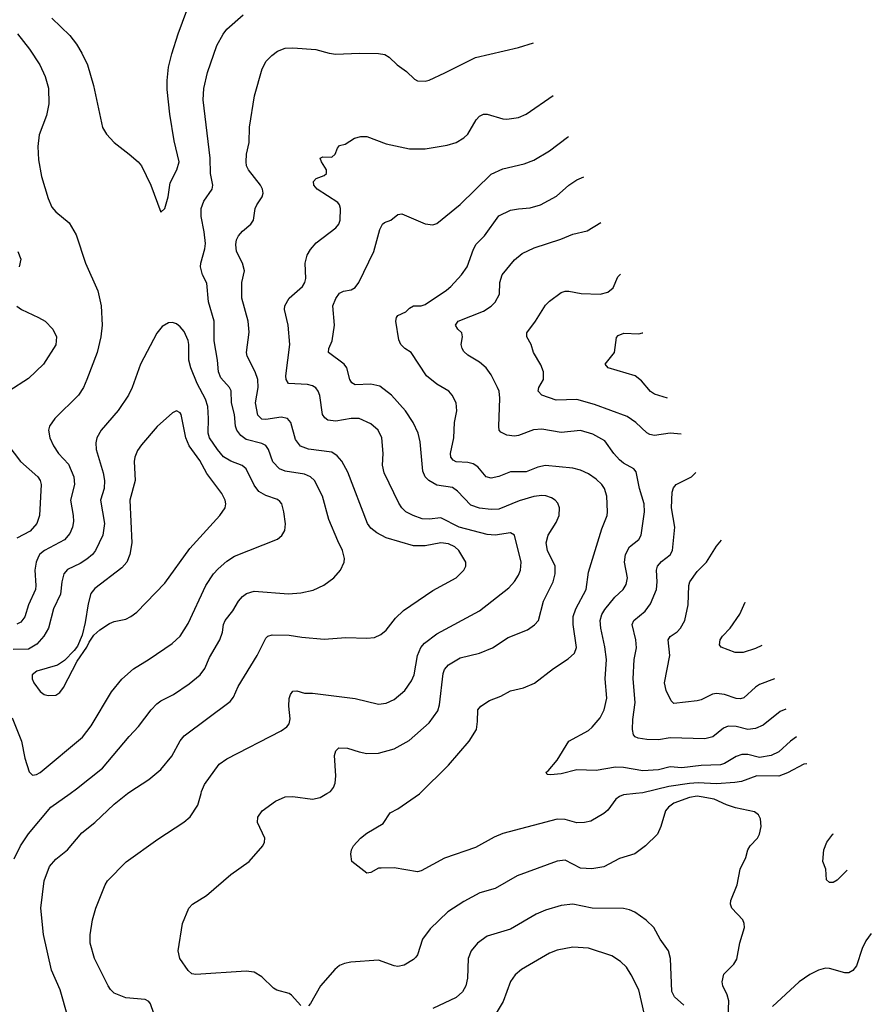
# Model space of a CAD drawing. Header units: inches. Extents: x 990586 to 1117858, y 769490 to 892071.
# Tile 235 of 248: x 1095404 to 1099786, y 838915 to 843982. Entities that reach past the tile are written whole.
import ezdxf

# ---------------------------------------------------------------- set-up
doc = ezdxf.new("R2010")
doc.units = ezdxf.units.IN
doc.header["$MEASUREMENT"] = 0
doc.layers.add('B0893', color=7, linetype='Continuous')
doc.layers.add('B0894', color=7, linetype='Continuous')

msp = doc.modelspace()

# ---------------------------------------------------------------- linework, layer by layer
at = {"layer": 'B0893', "color": 6}
for points, elevation in [([(1095376.2, 839663.8), (1095408.7, 839730), (1095448.5, 839791.5), (1095564.9, 839930), (1095663.4, 840000)], 4300), ([(1095651.5, 838850), (1095612.3, 838990), (1095567.6, 839090), (1095526.2, 839273.8), (1095512.6, 839410), (1095530, 839550), (1095556.5, 839623.5), (1095590, 839662.6), (1095650.3, 839709.7), (1095722.8, 839797.2), (1095790, 839851.1), (1095890, 839944.9), (1095958.8, 840000)], 4200), ([(1096130, 838763.2), (1096076.9, 838916.9), (1096068.6, 838928.6), (1096050, 838939.1), (1095950, 838948.8), (1095890, 838972.6), (1095870.6, 838990.6), (1095858.9, 839010), (1095788.9, 839150), (1095765.9, 839230), (1095766.9, 839273.1), (1095778.2, 839350), (1095795.1, 839410), (1095843.5, 839530), (1095855.8, 839550), (1095952.5, 839647.5), (1096115.5, 839764.5), (1096248.5, 839851.5), (1096281, 839879), (1096321, 839939), (1096337, 840000)], 4100), ([(1096850, 838908.4), (1096802.6, 838962.6), (1096790, 838971.2), (1096726.9, 838986.9), (1096710, 838997.7), (1096650, 839055.7), (1096610, 839079.9), (1096570, 839085), (1096310, 839067.8), (1096290, 839072.5), (1096270, 839088.3), (1096227.1, 839150), (1096218.5, 839190), (1096241.7, 839330), (1096274.9, 839410), (1096293.3, 839430), (1096364.8, 839475.2), (1096490, 839583.3), (1096585, 839650), (1096655.4, 839730), (1096664, 839750), (1096664.4, 839770), (1096627.7, 839850), (1096630, 839877.3), (1096651.1, 839910), (1096719.6, 839960.4), (1096770, 839982.6), (1096810, 839984.6), (1096910, 839970.1), (1096950, 839979.7), (1096985.1, 840000)], 4000), ([(1099049.2, 838849.2), (1099053.3, 838933.3), (1099044.3, 838964.3), (1099021.8, 839010), (1099018.1, 839030), (1099026.7, 839070), (1099078.3, 839121.7), (1099093.3, 839146.7), (1099108.6, 839231.4), (1099132.9, 839310), (1099132.3, 839330), (1099124.5, 839350), (1099067.9, 839410), (1099060.8, 839430), (1099062.7, 839450), (1099095.6, 839530), (1099111.2, 839610), (1099140.1, 839670), (1099150.3, 839710), (1099161.8, 839730), (1099199.9, 839770), (1099209.9, 839790.1), (1099218.5, 839830), (1099215.4, 839870), (1099205.2, 839890), (1099184.9, 839904.9), (1099086.8, 839926.8), (1099041.2, 839941.2), (1098976.7, 839970), (1098910, 839983.2), (1098890, 839986.1), (1098850, 839978.7), (1098770.1, 839950), (1098741.5, 839930), (1098726.4, 839910), (1098702.8, 839830), (1098685.3, 839790), (1098624, 839730), (1098569.6, 839690), (1098490, 839665.2), (1098410, 839623), (1098347.5, 839612.5), (1098290, 839616), (1098210, 839656.8), (1098170, 839652.1), (1097963.9, 839576.1), (1097850, 839511.3), (1097771.6, 839488.4), (1097690, 839444.7), (1097606.4, 839390), (1097516.2, 839303.8), (1097476.6, 839250), (1097450.1, 839170), (1097442.1, 839157.9), (1097430, 839145), (1097382.9, 839117.1), (1097350, 839109.9), (1097330, 839113.6), (1097250, 839141.6), (1097108.1, 839131.9), (1097074.5, 839125.5), (1097050, 839115.4), (1097025.1, 839094.9), (1096951.6, 839010), (1096900.6, 838919.4), (1096890, 838906.8)], 4000), ([(1098574.6, 840000), (1098510, 839992.5), (1098490, 839984.8), (1098471.4, 839970), (1098430, 839914.5), (1098410, 839896.9), (1098342.5, 839857.5), (1098310, 839850), (1098270, 839849.7), (1098210, 839866.3), (1098170, 839868.4), (1097890, 839794.4), (1097844.8, 839775.2), (1097750, 839721.6), (1097590, 839666.6), (1097470, 839602.3), (1097450, 839597), (1097330, 839616.5), (1097264.2, 839615.8), (1097250, 839615), (1097210, 839592.7), (1097190, 839589.8), (1097113.5, 839650), (1097108.4, 839688.4), (1097110.6, 839710), (1097121.7, 839730), (1097156.7, 839770), (1097190, 839796.5), (1097273.8, 839846.2), (1097310, 839899.5), (1097350, 839921.6), (1097461.7, 839998.3), (1097463.4, 840000)], 3900), ([(1099661.4, 839605.6), (1099657.4, 839602.6), (1099610, 839554.1), (1099590, 839541.2), (1099570, 839541.7), (1099555.8, 839555.8), (1099551.1, 839610), (1099537, 839650), (1099542.1, 839710), (1099557.6, 839750), (1099587.2, 839790), (1099590.4, 839792.1)], 3900), ([(1098821.1, 838910), (1098773.1, 838953.1), (1098760.1, 838980.1), (1098753, 839150), (1098742.6, 839190), (1098699.6, 839250), (1098666.4, 839310), (1098628.1, 839348.1), (1098569.4, 839389.4), (1098541.6, 839401.6), (1098510, 839408.4), (1098350, 839409), (1098250, 839431), (1098190, 839424.1), (1098110, 839400.1), (1098060.7, 839379.3), (1097930, 839302.2), (1097810, 839266), (1097759.7, 839230), (1097727.5, 839190), (1097711.9, 839150), (1097707.6, 839050), (1097699.9, 839010), (1097681.5, 838978.5), (1097650, 838949.4), (1097530, 838892.9)], 4100), ([(1099785.7, 839278.9), (1099757.7, 839242.3), (1099737.9, 839202.1), (1099710, 839112.7), (1099690, 839088.2), (1099670, 839077.3), (1099650, 839076.7), (1099570, 839100), (1099550, 839100.5), (1099514.5, 839090), (1099470, 839068.5), (1099414.4, 839030), (1099276.7, 838903.3)], 4000), ([(1098617.7, 838870), (1098589, 838989), (1098550, 839067.4), (1098525.4, 839105.4), (1098495.2, 839135.2), (1098450, 839164.8), (1098330, 839204.5), (1098250, 839209.7), (1098170, 839193.9), (1098130, 839178.3), (1097985.7, 839094.3), (1097953.7, 839066.3), (1097930, 839032.1), (1097890.8, 838930), (1097855, 838870)], 4200)]:
    msp.add_lwpolyline(points, dxfattribs=dict(at, elevation=elevation))
at = {"layer": 'B0894', "color": 6}
for points, elevation in [([(1095570, 843990.7), (1095661.3, 843901.3), (1095696.1, 843856.1), (1095724.1, 843810), (1095753.1, 843750), (1095784.1, 843644.1), (1095830, 843428), (1095850, 843393.8), (1095889.7, 843349.7), (1095967.2, 843290), (1096014, 843250), (1096030.2, 843230), (1096078.9, 843130), (1096130, 842991), (1096150, 843010.6), (1096167.1, 843070), (1096177.3, 843142.7), (1096212.9, 843210), (1096224.4, 843250), (1096199.5, 843359.5), (1096176.8, 843496.8), (1096162.7, 843622.7), (1096162, 843670), (1096170, 843737.6), (1096186.7, 843806.7), (1096218.8, 843910), (1096263.4, 844030)], 4400), ([(1095663.4, 840000), (1095696.5, 840023.5), (1095830, 840130.8), (1095966.8, 840293.2), (1096016, 840344), (1096080.7, 840430), (1096110, 840461.4), (1096130, 840477.5), (1096194.6, 840510), (1096276.5, 840563.5), (1096332.5, 840610), (1096356.5, 840643.5), (1096380.8, 840699.2), (1096434.4, 840790), (1096447.2, 840830), (1096452.3, 840870), (1096460.7, 840890), (1096500.5, 840939.5), (1096530, 840990), (1096550, 841013.9), (1096570.5, 841029.5), (1096610, 841041.8), (1096787.3, 841027.3), (1096850, 841032.3), (1096913.8, 841046.2), (1096968.2, 841071.8), (1097019.7, 841110), (1097055.1, 841150), (1097073.1, 841190), (1097076, 841210), (1097065.5, 841250), (1097040, 841300), (1096994.8, 841410), (1096961.8, 841530), (1096920.3, 841610), (1096899.8, 841630), (1096870, 841642.8), (1096770, 841658.8), (1096741.1, 841670), (1096707.1, 841707.1), (1096684.4, 841770), (1096670.5, 841790.5), (1096650, 841800.8), (1096570, 841821.9), (1096542.1, 841842.1), (1096520.6, 841870), (1096513.7, 841890), (1096508.7, 841950), (1096494, 842010), (1096491.7, 842071.7), (1096483.5, 842090), (1096439.7, 842139.7), (1096426.2, 842170), (1096421.6, 842230), (1096405, 842330), (1096404, 842430), (1096375.1, 842530), (1096366.3, 842626.3), (1096344.1, 842670), (1096334.1, 842710), (1096335.3, 842730), (1096356.8, 842803.2), (1096359.9, 842830), (1096353.9, 842890), (1096338.3, 842970), (1096337.6, 843010), (1096351.9, 843048.1), (1096394.8, 843110), (1096398, 843130), (1096386.2, 843190), (1096384.5, 843270), (1096348.2, 843570), (1096351.2, 843628.8), (1096370.2, 843710), (1096418.6, 843850), (1096450, 843908.3), (1096470, 843932.9), (1096553, 844007)], 4300), ([(1095393, 843910), (1095455.2, 843830), (1095507.1, 843750), (1095535.8, 843690), (1095552.7, 843630), (1095554.7, 843550), (1095541.4, 843490), (1095503.9, 843390), (1095496.5, 843330), (1095500.3, 843260.3), (1095515.8, 843175.8), (1095550, 843062.6), (1095570, 843016.8), (1095590, 842992.7), (1095657.7, 842937.7), (1095695.1, 842875.1), (1095742.9, 842730), (1095806.8, 842586.8), (1095823.2, 842510), (1095827.5, 842410), (1095822.1, 842350), (1095801.8, 842270), (1095749.7, 842130.3), (1095731.5, 842090), (1095706.2, 842050), (1095584.9, 841930), (1095557.3, 841890), (1095552.3, 841870), (1095559.2, 841830), (1095577.9, 841790), (1095604.2, 841750), (1095655.5, 841695.5), (1095683.1, 841630), (1095685.4, 841590), (1095665.5, 841510), (1095679.6, 841430), (1095680.2, 841399.8), (1095675.2, 841370), (1095662.3, 841337.7), (1095634.9, 841305.1), (1095531.9, 841250), (1095508.1, 841231.9), (1095500.2, 841219.8), (1095488.7, 841190), (1095481.6, 841150), (1095487.5, 841070), (1095485.1, 841050), (1095448.6, 840971.4), (1095430.3, 840909.7), (1095410, 840881.3), (1095390, 840871.9)], 4300), ([(1095958.8, 840000), (1095970, 840008.9), (1096067.7, 840072.3), (1096130, 840124.2), (1096187.2, 840192.8), (1096229.3, 840270.7), (1096250, 840296.4), (1096487.5, 840472.5), (1096504.6, 840495.4), (1096528.2, 840550), (1096626.2, 840710), (1096670, 840799.1), (1096679.9, 840810), (1096702.7, 840817.3), (1096790, 840814.1), (1096856.1, 840803.9), (1096970, 840794.9), (1097082.3, 840802.3), (1097190, 840799.5), (1097230, 840803.5), (1097261.7, 840818.3), (1097290, 840840.3), (1097337.9, 840902.1), (1097378.6, 840941.4), (1097530, 841045.4), (1097650.5, 841110), (1097689.9, 841150), (1097699.6, 841170), (1097699.9, 841190), (1097663.9, 841250), (1097642.9, 841270), (1097610, 841285.6), (1097570, 841290.5), (1097490, 841274.3), (1097430, 841275.1), (1097290, 841315.6), (1097240.8, 841340.8), (1097210, 841365.9), (1097194.2, 841390), (1097092.8, 841652.8), (1097061.5, 841710), (1097038.1, 841738.1), (1097010, 841757.1), (1096890, 841771.2), (1096848, 841788), (1096822.3, 841822.3), (1096798.6, 841910), (1096781.1, 841930), (1096750, 841937.4), (1096670, 841924.7), (1096650, 841926.4), (1096630, 841946.9), (1096617.9, 842010), (1096631.2, 842090), (1096629.8, 842130), (1096616.2, 842170), (1096574.3, 842250), (1096571, 842270), (1096585.4, 842374.6), (1096579.4, 842430), (1096547.6, 842550), (1096546.6, 842630), (1096560.2, 842690), (1096549.6, 842730), (1096520.2, 842790), (1096515.2, 842824.8), (1096520.2, 842850), (1096530.2, 842869.8), (1096550, 842894.1), (1096592.7, 842930), (1096606.2, 842950), (1096615.9, 843010), (1096623.7, 843030), (1096650.7, 843070), (1096657.1, 843090), (1096653.8, 843110), (1096643.2, 843130), (1096581.6, 843210), (1096571.3, 843230), (1096568.7, 843250), (1096571.5, 843290), (1096584, 843350), (1096586.9, 843430), (1096612.5, 843590), (1096651.8, 843730), (1096671.7, 843768.3), (1096701.6, 843798.4), (1096730, 843821), (1096770, 843836.6), (1096810, 843838), (1096928.5, 843828.5), (1096996, 843810), (1097030, 843805.5), (1097149.9, 843810.1), (1097250, 843808.2), (1097282.4, 843802.4), (1097305.3, 843790), (1097345.3, 843750), (1097394.9, 843714.9), (1097435.9, 843675.9), (1097450, 843668.4), (1097490, 843665.8), (1097510, 843670.9), (1097591.6, 843708.4), (1097750, 843788.5), (1097970, 843838.5), (1098047.7, 843863.8)], 4200), ([(1096337, 840000), (1096339.6, 840010), (1096354, 840046), (1096430.8, 840150), (1096470, 840178.4), (1096750, 840322.8), (1096777.7, 840342.3), (1096790, 840357.8), (1096796.3, 840383.7), (1096789, 840450), (1096791.1, 840488.9), (1096797.3, 840510), (1096810, 840526.3), (1096830, 840527.7), (1096870, 840517), (1096910, 840515.8), (1097130, 840488.6), (1097250, 840460.4), (1097290, 840465.2), (1097330, 840483.3), (1097386.3, 840530), (1097420.5, 840579.5), (1097432.9, 840610), (1097450, 840710.1), (1097468.6, 840751.4), (1097486.5, 840773.5), (1097550, 840821.2), (1097770, 840940.2), (1097921, 841059), (1097949.2, 841090.8), (1097970, 841123), (1097980.4, 841150), (1097983.7, 841190), (1097949.1, 841330), (1097930, 841341.1), (1097850, 841328.9), (1097810, 841333), (1097665.7, 841370), (1097570, 841417.9), (1097510, 841411.5), (1097474.2, 841414.2), (1097428.7, 841430), (1097391.3, 841450), (1097370.1, 841470.1), (1097354.2, 841494.2), (1097278.6, 841650), (1097270.2, 841690), (1097274.5, 841750), (1097266.9, 841830), (1097248.8, 841870), (1097210, 841902.7), (1097150, 841930.3), (1097110, 841929.8), (1097030, 841916.5), (1096990, 841920.7), (1096973.1, 841933.1), (1096962.8, 841950), (1096947.7, 842047.7), (1096939.5, 842070), (1096927.1, 842087), (1096910, 842098.1), (1096885.1, 842105.1), (1096787.1, 842110), (1096774.9, 842130), (1096773.8, 842150), (1096793.8, 842310), (1096785.7, 842410), (1096765.8, 842490), (1096768.3, 842510), (1096790.8, 842549.2), (1096858.5, 842610), (1096871.8, 842630), (1096875.7, 842650), (1096872.1, 842730), (1096882.6, 842770), (1096899.6, 842800.4), (1096930, 842834.5), (1097030, 842911.3), (1097045.2, 842930), (1097053.6, 842950), (1097055, 843010), (1097049.6, 843030), (1097041.3, 843041.3), (1096934.6, 843110), (1096916.6, 843130), (1096915.5, 843150), (1096930, 843165.7), (1096970, 843180.1), (1096982, 843190), (1096982.4, 843210), (1096956.8, 843250), (1096950, 843270.4), (1096963.1, 843276.9), (1097010, 843274), (1097027.7, 843290), (1097039, 843321), (1097050, 843335.2), (1097078, 843342), (1097127.1, 843372.9), (1097158.5, 843381.5), (1097190, 843381.1), (1097290, 843342.9), (1097410, 843318), (1097490, 843317.5), (1097603.7, 843336.3), (1097650, 843349.6), (1097690, 843373.8), (1097710, 843393.8), (1097752.9, 843467), (1097770, 843485.5), (1097790, 843496.3), (1097810, 843496.9), (1097890, 843471.9), (1097910, 843469.7), (1097970, 843478.2), (1098010, 843495.5), (1098149.2, 843592.1)], 4100), ([(1096985.1, 840000), (1097002.4, 840010), (1097019.1, 840030), (1097027.5, 840052.5), (1097030, 840090), (1097024.3, 840195.7), (1097030, 840219.8), (1097045.9, 840234.1), (1097090, 840233.7), (1097150, 840213.6), (1097190, 840206.1), (1097250, 840207.7), (1097330, 840229), (1097407.7, 840272.3), (1097510, 840364.3), (1097555.4, 840424.6), (1097564.4, 840455.6), (1097583.1, 840616.9), (1097590, 840637.4), (1097610, 840661.8), (1097670, 840697.5), (1097770, 840722.7), (1097836.9, 840750), (1097918, 840802), (1098017.5, 840842.5), (1098052.8, 840867.2), (1098072.8, 840890), (1098099, 840990), (1098149.1, 841090), (1098159.5, 841130), (1098158.4, 841170), (1098118.8, 841250), (1098112.7, 841290), (1098123.9, 841330), (1098165, 841395), (1098178.9, 841430), (1098181.3, 841470), (1098173.3, 841493.3), (1098159.1, 841510), (1098140.9, 841520.9), (1098111.8, 841531.8), (1098090, 841534.3), (1098050, 841528.1), (1097973.5, 841506.5), (1097870, 841463.9), (1097830, 841460.7), (1097770, 841468.6), (1097724.5, 841484.5), (1097656.4, 841556.4), (1097630, 841573.9), (1097550, 841586.9), (1097508.7, 841610), (1097489.5, 841630), (1097478.5, 841658.5), (1097464.7, 841810), (1097454, 841854), (1097429.3, 841909.3), (1097388.7, 841968.7), (1097316.6, 842050), (1097256.1, 842096.1), (1097210, 842107.3), (1097130, 842102.8), (1097112.6, 842112.6), (1097102.3, 842130), (1097086.3, 842190), (1097073.2, 842210), (1096992, 842270), (1096994.2, 842290), (1097012.2, 842330), (1097024.4, 842410), (1097015.6, 842510), (1097030, 842547.9), (1097050, 842575.7), (1097070, 842585.1), (1097110, 842592.2), (1097130, 842604.2), (1097148.5, 842630), (1097226.6, 842790), (1097257.7, 842902.3), (1097270, 842930.1), (1097281.2, 842938.8), (1097312.8, 842950), (1097350, 842980.1), (1097370, 842982.7), (1097490, 842931), (1097530, 842926.2), (1097550, 842933.8), (1097670, 843030.9), (1097830, 843187.9), (1097890, 843214.4), (1097999.7, 843240.3), (1098050, 843259.5), (1098130, 843306.7), (1098222, 843378), (1098228.1, 843381)], 4000), ([(1097463.4, 840000), (1097610, 840146), (1097716.9, 840270), (1097753.5, 840330), (1097760.3, 840370), (1097761.8, 840430), (1097775.8, 840450), (1097821.3, 840478.7), (1097878.7, 840501.2), (1097930, 840527.8), (1097996, 840544), (1098052.2, 840567.8), (1098150, 840642.6), (1098226.8, 840693.2), (1098257.8, 840722.2), (1098269.5, 840750.5), (1098250.9, 840870), (1098252.2, 840910), (1098265.2, 840950), (1098318.4, 841050), (1098330, 841138.4), (1098398.7, 841361.3), (1098426.3, 841430), (1098428.5, 841450), (1098425.4, 841530), (1098412.9, 841570), (1098399.1, 841590), (1098370, 841617.8), (1098330, 841645.4), (1098290, 841663.9), (1098250, 841673.8), (1098110, 841688.1), (1098070, 841679.7), (1098010, 841655.7), (1097930, 841654.8), (1097870, 841631), (1097830, 841622.2), (1097804.7, 841630), (1097760.5, 841680.5), (1097736.7, 841696.7), (1097710, 841703.2), (1097650, 841707.2), (1097634.6, 841714.6), (1097622.2, 841730), (1097620, 841750), (1097637.3, 841830), (1097641.1, 841910), (1097653.8, 841970), (1097649.4, 842010), (1097629.8, 842049.8), (1097611.7, 842070), (1097550, 842106.7), (1097497.2, 842150), (1097418.5, 842270), (1097386.3, 842290), (1097364.9, 842310), (1097355.5, 842335.5), (1097339.2, 842430), (1097341.9, 842450), (1097350, 842460.3), (1097390, 842478.4), (1097410, 842498.3), (1097430, 842510.1), (1097470, 842510.1), (1097490, 842517.1), (1097600.4, 842590), (1097622.7, 842610), (1097677.5, 842670), (1097705.5, 842710), (1097739.4, 842800.6), (1097753.4, 842826.6), (1097795.2, 842870), (1097870, 842972.2), (1097930, 843001.4), (1097970, 843009.2), (1098030, 843013.3), (1098083.7, 843030), (1098165.7, 843074.3), (1098230, 843130.1), (1098270, 843158.3), (1098305.9, 843172.9)], 3900), ([(1099400.4, 840291.6), (1099370, 840270), (1099310, 840214.5), (1099270, 840194.6), (1099210, 840185.9), (1099150, 840200.7), (1099119.6, 840200.5), (1099090, 840190.7), (1099030, 840154.6), (1099010, 840147.2), (1098910, 840143.7), (1098811.4, 840131.4), (1098750, 840136.4), (1098690, 840122.4), (1098610, 840115.9), (1098510, 840134.3), (1098470, 840134.7), (1098370, 840117.5), (1098270, 840121.1), (1098190, 840100.5), (1098135.1, 840095.1), (1098118, 840098), (1098113.3, 840110), (1098123.5, 840116.5), (1098170, 840171), (1098230, 840269.4), (1098330, 840324.4), (1098350, 840340.4), (1098390, 840389.6), (1098410.4, 840430), (1098425.5, 840490), (1098416.7, 840590), (1098423.2, 840690), (1098415, 840755), (1098394.1, 840850), (1098390.7, 840890), (1098399.2, 840920.8), (1098413.9, 840946.1), (1098465.8, 841010), (1098509.4, 841050.6), (1098525.2, 841074.8), (1098531.1, 841110), (1098516.2, 841190), (1098521.8, 841230), (1098541.7, 841270), (1098590, 841307.9), (1098602.1, 841330), (1098618.2, 841450), (1098616.9, 841490), (1098593, 841570), (1098575.6, 841655.6), (1098563.2, 841670), (1098510, 841700), (1098490, 841717.7), (1098460.4, 841750), (1098414.1, 841814.1), (1098352.5, 841850), (1098290, 841868.6), (1098190, 841857.1), (1098090, 841875.1), (1098048.2, 841871.8), (1097970, 841841.6), (1097950, 841838.5), (1097910, 841844.3), (1097879.2, 841859.2), (1097870.2, 841870), (1097868.6, 841888.6), (1097874.4, 842034.4), (1097870.6, 842070), (1097863, 842090), (1097830, 842154.2), (1097803.5, 842190), (1097770, 842219.5), (1097710, 842256.5), (1097690, 842274.9), (1097680.1, 842290), (1097674.9, 842310), (1097683.1, 842350), (1097678, 842370), (1097657.8, 842390), (1097646.6, 842410), (1097659.9, 842430), (1097790, 842482), (1097830, 842507.9), (1097850, 842528.5), (1097872.7, 842570), (1097875.1, 842630), (1097886.5, 842670), (1097950, 842745.8), (1097990, 842779.1), (1098051.6, 842808.4), (1098187.5, 842852.5), (1098250, 842879.3), (1098324, 842896), (1098394.8, 842938.5)], 3800), ([(1095393.9, 842790), (1095410.3, 842750), (1095401.7, 842710)], 4200), ([(1098807.7, 841849.7), (1098750, 841854), (1098670, 841843.2), (1098646.8, 841846.8), (1098630, 841855.5), (1098574.4, 841910), (1098530, 841940.8), (1098362.1, 842002.1), (1098270, 842027.1), (1098164.7, 842024.7), (1098090.7, 842050), (1098071.3, 842070), (1098075.1, 842090), (1098099.1, 842130), (1098099.5, 842170), (1098085.7, 842205.7), (1098047.8, 842270), (1098036.4, 842310), (1098013.8, 842350), (1098013.1, 842370), (1098058.3, 842430), (1098110, 842513.5), (1098130, 842534.5), (1098190, 842578.5), (1098210, 842585.2), (1098230, 842584.8), (1098293.7, 842573.7), (1098390, 842569.3), (1098430, 842579.6), (1098457.5, 842602.5), (1098481.3, 842658.7), (1098495.4, 842673.3)], 3700), ([(1095390, 842507.8), (1095413.2, 842490), (1095501.5, 842450), (1095534.2, 842430), (1095574.6, 842390), (1095593.4, 842350), (1095590, 842308.4), (1095526.4, 842210), (1095450, 842135.7), (1095348, 842070)], 4200), ([(1095365.4, 840390), (1095412.4, 840270), (1095430, 840181.6), (1095452, 840112), (1095470, 840094.2), (1095490, 840097.1), (1095510, 840107.2), (1095726.6, 840290), (1095771.3, 840348.7), (1095876.9, 840523.1), (1095930, 840588.2), (1095990, 840642.1), (1096070, 840691), (1096187.7, 840772.3), (1096229.9, 840810), (1096270, 840874), (1096362, 841070), (1096401.8, 841130), (1096424.4, 841155.6), (1096470, 841195.6), (1096510, 841221.2), (1096730.5, 841309.5), (1096752.9, 841327.1), (1096767.3, 841352.7), (1096771.7, 841388.3), (1096763.4, 841450), (1096752.6, 841490), (1096742.9, 841502.9), (1096730, 841513.4), (1096670, 841534.1), (1096634.6, 841554.6), (1096610, 841587.4), (1096568.5, 841670), (1096548.5, 841688.5), (1096489.5, 841709.5), (1096453.1, 841733.1), (1096421.5, 841770), (1096380.9, 841830), (1096374, 841854), (1096376, 841930), (1096371.2, 841991.2), (1096359.6, 842030), (1096316.6, 842110), (1096284, 842190), (1096274.4, 842230), (1096274.1, 842310), (1096270, 842331.5), (1096250, 842376.9), (1096230, 842402.1), (1096210, 842417.6), (1096190, 842424.3), (1096170, 842421.7), (1096137.3, 842402.7), (1096110, 842368.4), (1096025.1, 842210), (1095982.1, 842090), (1095963.1, 842050), (1095910.2, 841970.2), (1095823.6, 841870), (1095801.6, 841830), (1095795.4, 841804.6), (1095796.9, 841770), (1095833.5, 841650), (1095839.8, 841610), (1095838, 841570), (1095819.6, 841510), (1095840.8, 841390), (1095831.1, 841330), (1095793.9, 841250), (1095778.3, 841230), (1095750, 841206.1), (1095715.8, 841184.2), (1095650, 841151.9), (1095631.7, 841130), (1095620.7, 841090), (1095614.3, 841025.7), (1095577.1, 840950), (1095552, 840850), (1095528.2, 840810), (1095492, 840768), (1095450, 840743.2), (1095370, 840740.8)], 4400), ([(1098737.7, 842034.5), (1098670, 842055.6), (1098649.2, 842069.2), (1098603.6, 842123.6), (1098570.2, 842150.2), (1098431.2, 842190), (1098416.6, 842210), (1098463.6, 842270), (1098474.1, 842345.9), (1098483.3, 842356.7), (1098511.7, 842368.3), (1098590, 842365.9), (1098608.2, 842370), (1098609.9, 842371.5)], 3600), ([(1095316.1, 841830), (1095408.7, 841708.7), (1095496.6, 841630), (1095508.6, 841610), (1095513.7, 841590), (1095505.8, 841430), (1095492.4, 841390), (1095458.1, 841350), (1095390, 841314.1)], 4200), ([(1099346.3, 840433.7), (1099317.4, 840422.6), (1099230, 840351.3), (1099190, 840333.6), (1099150, 840328.7), (1099090, 840344.1), (1099050, 840346.8), (1099024.5, 840335.5), (1098970, 840291.5), (1098930, 840281.2), (1098750, 840287.1), (1098690, 840276.9), (1098630, 840277.4), (1098585.4, 840285.4), (1098571.4, 840291.4), (1098562.6, 840302.6), (1098557.8, 840330), (1098558.6, 840381.4), (1098571.4, 840468.6), (1098559.8, 840590), (1098565.3, 840690), (1098577.1, 840750), (1098573.9, 840790), (1098555.1, 840870), (1098563.2, 840890), (1098622.5, 840937.5), (1098650, 840975.5), (1098681, 841050), (1098684.4, 841090), (1098679.9, 841150), (1098685.2, 841170), (1098705.4, 841194.6), (1098751.4, 841228.6), (1098763, 841250), (1098775.1, 841370), (1098758.2, 841470), (1098760.4, 841550), (1098767.3, 841572.7), (1098782, 841590), (1098860.1, 841630), (1098880.8, 841650), (1098882.5, 841652.9)], 3700), ([(1099287.1, 840589.4), (1099210, 840560.8), (1099190, 840547.7), (1099130, 840491.7), (1099113, 840487), (1099090, 840488.4), (1099030, 840508.9), (1098990, 840515.3), (1098968.2, 840511.8), (1098910, 840481.7), (1098890, 840476.6), (1098770, 840462.6), (1098756, 840476), (1098730, 840530.5), (1098721.8, 840570), (1098749.8, 840710), (1098739.9, 840790), (1098751.3, 840808.7), (1098787.4, 840832.6), (1098803.9, 840850), (1098825.5, 840890), (1098842.6, 840970), (1098846.5, 841070), (1098852.2, 841090), (1098890, 841142), (1098937.1, 841190), (1098990, 841272.2), (1099015.7, 841302.9)], 3600), ([(1099221.6, 840761.7), (1099190, 840746.2), (1099126.3, 840726.3), (1099084.8, 840724.8), (1099013.3, 840753.4), (1099005.1, 840765.1), (1099007.4, 840790), (1099019.2, 840810), (1099059.2, 840850), (1099110, 840923.4), (1099136, 840984), (1099136.7, 840984.7)], 3500), ([(1099453.3, 840152.5), (1099438.7, 840150), (1099354.4, 840105.6), (1099310, 840088.6), (1099196.5, 840090), (1099117.7, 840062.3), (1099084.1, 840055.9), (1098990, 840049.1), (1098894.5, 840054.5), (1098850, 840051.5), (1098744.7, 840035.3), (1098610, 840004.1), (1098574.6, 840000)], 3900)]:
    msp.add_lwpolyline(points, dxfattribs=dict(at, elevation=elevation))
at = {"layer": 'B0894', "color": 6, "elevation": 4500}
msp.add_lwpolyline([(1096210, 841969), (1096190, 841959.7), (1096111.5, 841888.5), (1096030, 841794.7), (1096010, 841764.4), (1095995.5, 841730), (1095992.2, 841707.8), (1095997.8, 841610), (1095971.3, 841508.7), (1095980.3, 841290), (1095970, 841230), (1095955.8, 841190), (1095930, 841161.8), (1095790, 841054.1), (1095770.7, 841030), (1095755.5, 840975.5), (1095740.7, 840879.3), (1095724.7, 840815.3), (1095701.1, 840758.9), (1095684.6, 840735.4), (1095635.2, 840684.8), (1095598.8, 840661.2), (1095491.5, 840630), (1095467.9, 840610), (1095467.4, 840590), (1095476.5, 840570), (1095510, 840524.4), (1095530, 840510.1), (1095550, 840503.6), (1095590, 840506.6), (1095610, 840519), (1095630, 840545.8), (1095699.2, 840680.8), (1095750, 840752.3), (1095761.5, 840778.5), (1095785.6, 840814.4), (1095817, 840843), (1095865.7, 840874.3), (1095890, 840884.4), (1095950, 840897.4), (1095975.9, 840910), (1096006.3, 840933.7), (1096150, 841082.7), (1096279, 841261), (1096433.6, 841430), (1096460.7, 841470), (1096464.1, 841490), (1096460.4, 841510), (1096443.4, 841543.4), (1096366.6, 841646.6), (1096330, 841713.9), (1096275.3, 841790), (1096259, 841830), (1096234.3, 841950), (1096230, 841958.8)], close=True, dxfattribs=at)

doc.saveas('drawing.dxf')
